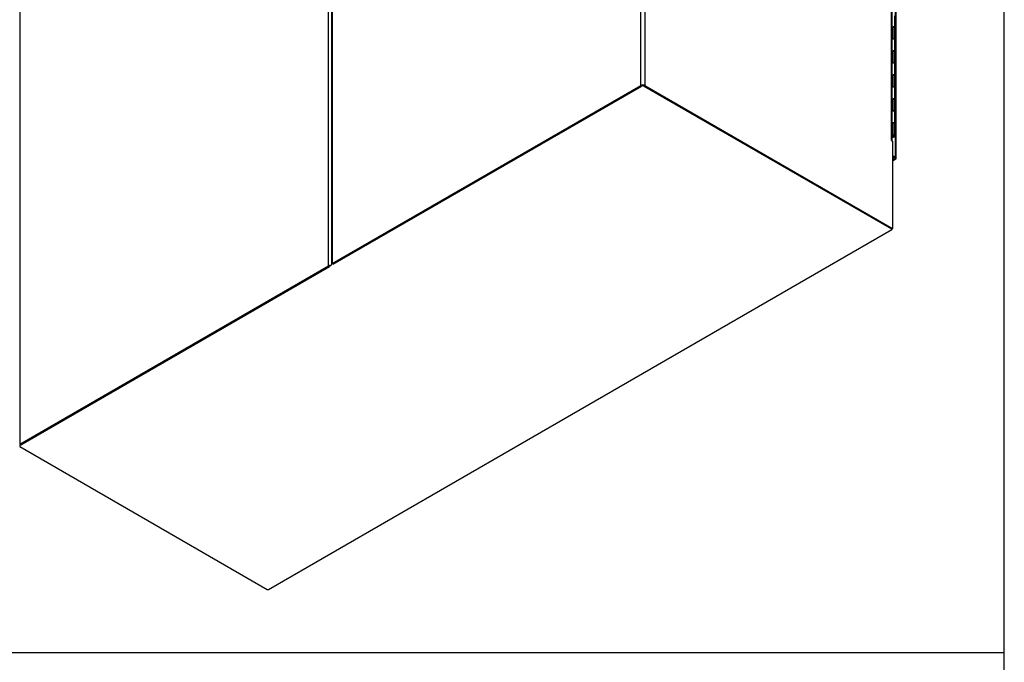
# Model space of a CAD drawing. Header units: inches. Extents: x 1 to 359, y -2 to 239.
# Tile 53 of 67: x 292 to 359, y 41 to 85. Entities that reach past the tile are written whole.
import ezdxf

# ---------------------------------------------------------------- set-up
doc = ezdxf.new("R2010")
doc.units = ezdxf.units.IN
doc.header["$MEASUREMENT"] = 0
for name, color, linetype in [('COM54746-60', 7, 'Continuous'), ('COM71195-7', 7, 'Continuous'), ('COM71299-7', 7, 'Continuous'), ('COM71300-7', 7, 'Continuous'), ('COM71301-7', 7, 'Continuous'), ('Default', 7, 'Continuous')]:
    doc.layers.add(name, color=color, linetype=linetype)

# ---------------------------------------------------------------- blocks, each defined once
blk = doc.blocks.new('SE7')
at = {"layer": 'COM54746-60', "color": 7, "linetype": 'Continuous'}
for p, q in [((351.7870343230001, 84.278827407), (351.7870343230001, 85.0961404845)), ((351.6118398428, 84.3463074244), (351.6647106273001, 84.3463074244)), ((351.6647106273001, 83.5298108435), (351.6647106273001, 84.3463074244)), ((351.7870343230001, 83.4623308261), (351.7870343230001, 84.278827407)), ((351.6118398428, 83.5298108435), (351.6647106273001, 83.5298108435)), ((351.7870343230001, 82.6458342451), (351.7870343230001, 83.46314732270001)), ((351.6118398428, 82.71331426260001), (351.6647106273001, 82.71331426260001)), ((351.6647106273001, 81.8968176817), (351.6647106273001, 82.71331426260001)), ((351.7870343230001, 81.8293376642), (351.7870343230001, 82.6458342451)), ((351.6118398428, 81.8968176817), (351.6647106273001, 81.8968176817)), ((351.7870343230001, 81.0128410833), (351.7870343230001, 81.83015416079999)), ((351.6118398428, 81.08032110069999), (351.6647106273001, 81.08032110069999)), ((351.6647106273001, 80.2638245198), (351.6647106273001, 81.08032110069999)), ((351.7870343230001, 80.1963445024), (351.7870343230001, 81.0128410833)), ((351.6118398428, 80.2638245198), (351.6647106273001, 80.2638245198)), ((351.7870343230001, 79.3798479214), (351.7870343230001, 80.1971609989)), ((351.6118398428, 79.4473279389), (351.6647106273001, 79.4473279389)), ((351.6647106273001, 78.6308313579), (351.6647106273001, 79.4473279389)), ((351.7870343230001, 78.5633513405), (351.7870343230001, 79.3798479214)), ((351.6118398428, 78.6308313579), (351.6647106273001, 78.6308313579)), ((351.7870343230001, 77.7469364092), (351.7870343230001, 78.5641678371)), ((351.6118398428, 77.814334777), (351.6647106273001, 77.814334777)), ((351.6647106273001, 76.99783819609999), (351.6647106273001, 77.814334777)), ((351.7870343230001, 76.9303581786), (351.7870343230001, 77.7468547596)), ((351.6118398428, 76.99783819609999), (351.6647106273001, 76.99783819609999)), ((351.6663853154, 76.9620424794), (351.6118398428, 76.9620424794)), ((351.620034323, 76.9620424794), (351.620034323, 76.9303581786)), ((351.6311434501, 76.90790452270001), (351.6311434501, 76.9122152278)), ((351.720034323, 76.9303581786), (351.720034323, 76.9435869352)), ((351.6118398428, 76.89675957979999), (351.6311434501, 76.90790452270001)), ((351.6118398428, 76.8518522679), (351.6217472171, 76.8575722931)), ((351.7051422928, 76.8550976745), (351.6118398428, 76.8012294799)), ((351.6217472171, 76.8575722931), (351.6217472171, 76.86882944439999)), ((351.7051422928, 76.8659210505), (351.7051422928, 76.8550976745))]:
    blk.add_line(p, q, dxfattribs=at)
for centre, major_axis, start_param, end_param in [((351.670034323, 84.278827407), (0.1170000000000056, -1.781780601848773e-15), 2.64e-14, 1.616313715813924), ((351.670034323, 84.278827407), (-0.1169999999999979, -8.923165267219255e-16), 3.141592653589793, 4.7579063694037), ((351.670034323, 83.46314732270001), (0.1169999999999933, 4.465541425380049e-15), -6.59e-14, 2.091382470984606), ((351.670034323, 83.4623308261), (-0.117000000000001, -2.961244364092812e-19), 3.141592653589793, 4.757906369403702), ((351.670034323, 82.6458342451), (0.1169999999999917, 8.871936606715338e-16), -1.31e-14, 1.616313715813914), ((351.670034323, 82.6458342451), (-0.1169999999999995, -2.676653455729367e-15), 3.141592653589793, 4.757906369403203), ((351.670034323, 81.83015416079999), (0.1169999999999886, 6.239928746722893e-15), -9.24e-14, 2.091382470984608), ((351.670034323, 81.8293376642), (-0.1169999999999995, -2.676653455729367e-15), 3.141592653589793, 4.757906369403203), ((351.670034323, 81.0128410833), (0.1169999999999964, 2.676367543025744e-15), -3.95e-14, 1.616313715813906), ((351.670034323, 81.0128410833), (-0.1169999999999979, -2.676357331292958e-15), 3.141592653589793, 4.757906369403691), ((351.670034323, 80.1971609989), (0.1169999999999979, 4.458148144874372e-15), -6.59e-14, 2.091382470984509), ((351.670034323, 80.1963445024), (-0.1169999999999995, -1.784435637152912e-15), 3.141592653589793, 4.757906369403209), ((351.670034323, 79.3798479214), (0.1169999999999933, 7.14190896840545e-15), -1.057e-13, 1.616313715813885), ((351.670034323, 79.3798479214), (-0.1169999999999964, -3.568673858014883e-15), 3.141592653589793, 4.757906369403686), ((351.670034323, 78.5641678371), (0.1169999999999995, 1.789173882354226e-15), 1.839e-13, 2.091382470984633), ((351.670034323, 78.5633513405), (-0.1169999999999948, -2.676554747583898e-15), 3.141592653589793, 4.757906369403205), ((351.670034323, 77.7469364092), (0.117000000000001, -8.029102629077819e-15), -9.15e-14, 1.637808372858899), ((351.670034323, 77.7468547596), (-0.1169999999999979, -8.923165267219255e-16), 3.141592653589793, 4.757906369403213), ((351.670034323, 76.9303581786), (-0.1169999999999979, -8.923165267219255e-16), 1.05021018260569, 4.757906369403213), ((351.670034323, 76.9303581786), (-0.05499999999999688, -1.784435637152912e-15), 0.7853981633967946, 4.778783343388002), ((351.670034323, 76.9303581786), (0.1350000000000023, -4.46506148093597e-15), 4.346604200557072, 4.97547232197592)]:
    blk.add_ellipse(centre, major_axis=major_axis, ratio=0.5773502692, start_param=start_param, end_param=end_param, dxfattribs=at)
blk.add_ellipse((351.670034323, 76.9303581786), major_axis=(-0.05000000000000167, 0), ratio=0.5773502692, dxfattribs=at)
at = {"layer": 'COM71195-7', "color": 7, "linetype": 'Continuous'}
for p, q in [((351.8213551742, 75.4909389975), (351.8213551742, 126.3928402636)), ((351.8770048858, 75.4133718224), (351.8770048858, 126.3152730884)), ((351.6233652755, 75.6052485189), (351.8213551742, 75.4909389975)), ((351.6233652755, 75.5276813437), (351.75418003, 75.4521554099)), ((351.7541243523, 75.4520589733), (351.6233652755, 75.52755276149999)), ((351.7541243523, 75.3744917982), (351.6233652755, 75.4499855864)), ((351.6233652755, 75.29899801), (351.7541243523, 75.3744917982)), ((351.6233652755, 75.234739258), (351.8491243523, 75.3650813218)), ((351.75418003, 75.4520911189), (351.7541243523, 75.4520589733)), ((351.8704751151, 75.3848838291), (351.7541243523, 75.4520589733)), ((351.75418003, 75.4521554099), (351.75418003, 75.4520911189)), ((351.8705307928, 75.3849802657), (351.75418003, 75.4521554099)), ((351.75418003, 75.4520911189), (351.8213551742, 75.4133075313))]:
    blk.add_line(p, q, dxfattribs=at)
for centre, major_axis, ratio, start_param, end_param in [((351.6870048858, 75.4908747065), (-0.09496063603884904, 0.05487100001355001), 0.0003590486, 2.355987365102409, 3.926783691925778), ((351.7541243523, 75.5296261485), (-0.09500000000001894, 0.1645448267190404), 0.5773502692, 2.356194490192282, 3.403392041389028), ((351.6870048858, 75.4908747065), (-0.09499999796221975, 0.05480282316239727), 0.0003590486, 2.356401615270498, 3.927197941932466), ((351.6870048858, 75.4133718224), (-0.1900000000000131, 1.784238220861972e-15), 0.5773502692, 2.879793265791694, 3.926990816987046), ((351.6870048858, 75.4908747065), (0.1899999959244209, -0.1096056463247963), 0.0003590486, -0.7851910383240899, -0.261592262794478), ((351.6870048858, 75.4908747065), (0.1899212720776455, -0.1097420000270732), 0.0003590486, 0.2615922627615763, 0.7851910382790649)]:
    blk.add_ellipse(centre, major_axis=major_axis, ratio=ratio, start_param=start_param, end_param=end_param, dxfattribs=at)
at = {"layer": 'COM71299-7', "color": 7, "linetype": 'Continuous'}
for p, q in [((309.2495319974, 46.1275956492), (351.584014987, 70.5694207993)), ((313.5275802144, 68.1515600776), (292.3430682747, 55.92067640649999)), ((292.3430682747, 55.92067640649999), (292.3430682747, 55.8431092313)), ((292.3430682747, 55.8431092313), (309.1545319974, 46.1370061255))]:
    blk.add_line(p, q, dxfattribs=at)
for centre, major_axis, start_param, end_param in [((351.489014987, 70.733965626), (-0.09500000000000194, 0.1645448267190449), 3.141592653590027, 3.926990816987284), ((309.1545319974, 46.2921404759), (-0.09500000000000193, 0.1645448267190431), 2.356194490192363, 3.141592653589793)]:
    blk.add_ellipse(centre, major_axis=major_axis, ratio=0.5773502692, start_param=start_param, end_param=end_param, dxfattribs=at)
at = {"layer": 'COM71300-7', "color": 7, "linetype": 'Continuous'}
for p, q in [((334.5432009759, 80.3604603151), (334.5432009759, 139.0461520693)), ((334.8119015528, 139.0461520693), (334.8119015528, 80.3604603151)), ((313.5218352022, 126.8640230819), (313.5218352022, 68.17833132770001)), ((313.5774849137, 126.9415902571), (313.5774849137, 68.2558985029)), ((351.5561901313, 76.6372359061), (351.5561901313, 126.7007237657)), ((351.6118398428, 76.5806116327), (351.6118398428, 126.6231565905)), ((313.5774849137, 68.2558985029), (334.5432009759, 80.3604603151)), ((313.6446600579, 68.2171149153), (334.6103761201, 80.3216767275)), ((334.7447264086, 80.3216767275), (351.5561901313, 70.61557362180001)), ((334.8119015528, 80.3604603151), (351.6233652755, 70.6543572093)), ((351.5561901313, 76.6127410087), (351.5561901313, 76.6372359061)), ((351.5561901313, 76.6127410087), (351.6233652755, 76.57395742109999)), ((351.6233652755, 76.57395742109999), (351.6233652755, 70.6543572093)), ((351.5561901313, 70.61557362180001), (351.6233652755, 70.6543572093))]:
    blk.add_line(p, q, dxfattribs=at)
for centre, major_axis, start_param, end_param in [((334.6775512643, 80.2828931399), (0.1899999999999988, 6.658879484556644e-16), 0.785398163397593, 2.356194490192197), ((334.6775512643, 80.2828931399), (0.09500000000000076, -6.701564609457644e-16), 0.7853981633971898, 2.356194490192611), ((351.4218398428, 76.5596687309), (-0.1900000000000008, -1.974162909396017e-19), 3.357369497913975, 3.926990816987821), ((313.7118352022, 68.17833132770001), (0.1900000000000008, 1.784238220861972e-15), 2.356194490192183, 3.141592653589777)]:
    blk.add_ellipse(centre, major_axis=major_axis, ratio=0.5773502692, start_param=start_param, end_param=end_param, dxfattribs=at)
at = {"layer": 'COM71301-7', "color": 7, "linetype": 'Continuous'}
for p, q in [((313.3087843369, 68.1028053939), (313.3087843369, 126.7844146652)), ((292.3430682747, 114.679852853), (292.3430682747, 55.9982435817)), ((292.3430682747, 55.9982435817), (313.3087843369, 68.1028053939)), ((292.4102434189, 55.9594599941), (313.3759594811, 68.0640218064))]:
    blk.add_line(p, q, dxfattribs=at)
blk.add_ellipse((313.4431346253, 68.0252382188), major_axis=(0.1900000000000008, 1.784238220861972e-15), ratio=0.5773502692, start_param=1.308996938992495, end_param=2.356194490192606, dxfattribs=at)
blk = doc.blocks.new('BORDER')
at = {"layer": 'Default', "color": 7, "linetype": 'Continuous'}
for p, q in [((0, 0), (0, 27.86)), ((-8.3041875, 4.8171933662), (0, 4.8171933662))]:
    blk.add_line(p, q, dxfattribs=at)

msp = doc.modelspace()

# ---------------------------------------------------------------- block references
at = {"layer": 'Default', "color": 7, "xscale": 8.55, "yscale": 8.55, "zscale": 8.55}
msp.add_blockref('BORDER', (359.2228250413, 0.6696231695), dxfattribs=at)
at = {"layer": 'Default'}
msp.add_blockref('SE7', (0, 0), dxfattribs=at)

doc.saveas('drawing.dxf')
